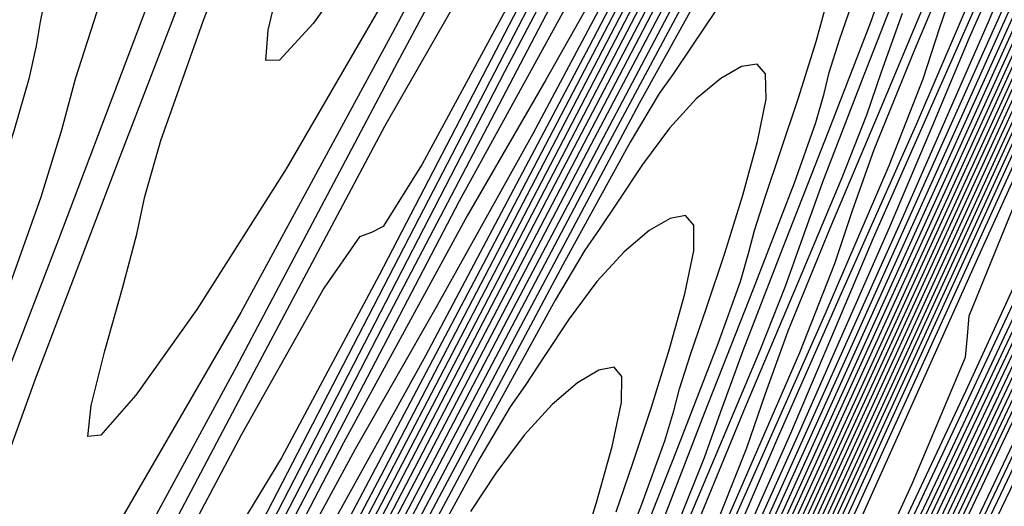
# Model space of a CAD drawing. Extents: x 3249832 to 3255657, y 13789405 to 13793316.
# Tile 27 of 256: x 3251548.91 to 3251558.3, y 13792383.35 to 13792387.99. Entities that reach past the tile are written whole.
import ezdxf

# ---------------------------------------------------------------- set-up
doc = ezdxf.new("R2010")
doc.units = 0
doc.header["$LTSCALE"] = 100
doc.header["$MEASUREMENT"] = 0
for name, color, linetype in [('GRATIO_03231_CON', 1, 'CONTINUOUS'), ('GRATIO_0323_ICON', 1, 'CONTINUOUS'), ('TARGETS_EAST', 7, 'CONTINUOUS')]:
    doc.layers.add(name, color=color, linetype=linetype)

# ---------------------------------------------------------------- blocks, each defined once
blk = doc.blocks.new('Gratio_032316_contours')
at = {"layer": 'GRATIO_03231_CON', "color": 1, "linetype": 'Continuous', "flags": 128}
for points in [[(3251545.9944, 13792358.0023), (3251546.2384, 13792358.5322), (3251547.9773, 13792362.2108), (3251552.7058, 13792372.1867), (3251561.1698, 13792390.0395), (3251571.1177, 13792411.073), (3251579.5492, 13792429.0222), (3251584.2105, 13792439.1765)], [(3251545.9544, 13792358.0215), (3251546.1841, 13792358.5213), (3251547.823, 13792361.9892), (3251552.2802, 13792371.3932), (3251560.2587, 13792388.2224), (3251569.6362, 13792408.0499), (3251577.5843, 13792424.9698), (3251581.9783, 13792434.542), (3251583.5096, 13792438.1886), (3251583.5736, 13792438.7974), (3251583.3574, 13792438.819), (3251583.2166, 13792438.9531), (3251583.2983, 13792439.4624), (3251583.6931, 13792440.5044), (3251584.264, 13792441.8178)], [(3251545.9144, 13792358.0407), (3251546.1298, 13792358.5103), (3251547.6687, 13792361.7675), (3251551.8546, 13792370.5996), (3251559.3476, 13792386.4053), (3251568.1547, 13792405.0268), (3251575.6193, 13792420.9175), (3251579.746, 13792429.9074), (3251581.1842, 13792433.3322), (3251581.2443, 13792433.9041), (3251581.0491, 13792433.9413), (3251580.9714, 13792434.1864), (3251581.1962, 13792434.9882), (3251581.8337, 13792436.5491), (3251582.6928, 13792438.4879), (3251583.5073, 13792440.2773), (3251584.0666, 13792441.5067)], [(3251545.8744, 13792358.0599), (3251546.0755, 13792358.4994), (3251547.5144, 13792361.5458), (3251551.4289, 13792369.8061), (3251558.4366, 13792384.5882), (3251566.6732, 13792402.0037), (3251573.6543, 13792416.8652)], [(3251545.7944, 13792358.0983), (3251545.9669, 13792358.4775), (3251547.2058, 13792361.1025), (3251550.5777, 13792368.2191), (3251556.6144, 13792380.954), (3251563.7102, 13792395.9574), (3251569.7243, 13792408.7606), (3251573.0493, 13792416.0038)], [(3251545.7539, 13792358.1177), (3251545.9122, 13792358.4667), (3251547.0513, 13792360.8809), (3251550.152, 13792367.4256), (3251555.7034, 13792379.1369), (3251562.2286, 13792392.9343), (3251567.7594, 13792404.7083), (3251570.817, 13792411.3692), (3251571.8826, 13792413.9068)], [(3251545.7127, 13792358.1375), (3251545.8571, 13792358.4562), (3251546.8966, 13792360.6595), (3251549.7261, 13792366.6322), (3251554.7922, 13792377.3199), (3251560.7471, 13792389.9112), (3251565.7944, 13792400.656), (3251568.5847, 13792406.7347), (3251569.5572, 13792409.0504), (3251569.5978, 13792409.4371), (3251569.5073, 13792409.5529), (3251569.7453, 13792410.3531), (3251570.6859, 13792412.6171), (3251572.5364, 13792416.7726)], [(3251545.6714, 13792358.1573), (3251545.8019, 13792358.4456), (3251546.7418, 13792360.4381), (3251549.3003, 13792365.8388), (3251553.8811, 13792375.5028), (3251559.2656, 13792386.8881), (3251563.8294, 13792396.6037), (3251566.3525, 13792402.1001), (3251567.2318, 13792404.194), (3251567.2685, 13792404.5437), (3251567.199, 13792404.6752), (3251567.5001, 13792405.5864), (3251568.5838, 13792408.1429), (3251570.677, 13792412.8173), (3251573.2651, 13792418.509)], [(3251545.5889, 13792358.1969), (3251545.6916, 13792358.4246), (3251546.4322, 13792359.9952), (3251548.4486, 13792364.252), (3251552.0589, 13792371.8687), (3251556.3025, 13792380.8419), (3251559.8994, 13792388.4991), (3251561.888, 13792392.831), (3251562.581, 13792394.4813), (3251562.6099, 13792394.7569), (3251562.5823, 13792394.9198), (3251563.0097, 13792396.053), (3251564.3797, 13792399.1945), (3251566.9581, 13792404.9067), (3251570.1226, 13792411.8493), (3251573.029, 13792418.2066)], [(3251545.5476, 13792358.2167), (3251545.5473, 13792358.2176), (3251545.5467, 13792358.2187), (3251545.5455, 13792358.2202), (3251545.6355, 13792358.416), (3251546.2771, 13792359.7748), (3251548.0226, 13792363.459), (3251551.1477, 13792370.0517), (3251554.821, 13792377.8188), (3251557.9345, 13792384.4468), (3251559.6557, 13792388.1965), (3251560.2556, 13792389.625), (3251560.2806, 13792389.8635), (3251560.2739, 13792390.0421), (3251560.7644, 13792391.2863), (3251562.2776, 13792394.7203), (3251565.0986, 13792400.9514), (3251568.5513, 13792408.5195), (3251571.7193, 13792415.4477)], [(3251545.5063, 13792358.2369), (3251545.5059, 13792358.2378), (3251545.5053, 13792358.2389), (3251545.5043, 13792358.2403), (3251545.5803, 13792358.4058), (3251546.1223, 13792359.5536), (3251547.5967, 13792362.6657), (3251550.2366, 13792368.2347), (3251553.3395, 13792374.7957), (3251555.9695, 13792380.3945), (3251557.4235, 13792383.5619), (3251557.9302, 13792384.7686), (3251557.9513, 13792384.9701), (3251557.9656, 13792385.1645), (3251558.5192, 13792386.5197), (3251560.1756, 13792390.2461), (3251563.2392, 13792396.996), (3251566.9801, 13792405.1896), (3251570.4095, 13792412.6889), (3251572.756, 13792417.8298)], [(3251545.4647, 13792358.2577), (3251545.5259, 13792358.3938), (3251545.9678, 13792359.3315), (3251547.171, 13792361.872), (3251549.3255, 13792366.4175), (3251551.858, 13792371.7726), (3251554.0045, 13792376.3422), (3251555.1912, 13792378.9274), (3251555.6048, 13792379.9122), (3251555.6221, 13792380.0767), (3251555.6572, 13792380.2868), (3251556.274, 13792381.753), (3251558.0735, 13792385.7719), (3251561.3797, 13792393.0407), (3251565.4088, 13792401.8598), (3251569.0997, 13792409.93), (3251571.6249, 13792415.4621)], [(3251545.3815, 13792358.2993), (3251545.4151, 13792358.3741), (3251545.658, 13792358.8894), (3251546.3192, 13792360.2855), (3251547.5032, 13792362.7835), (3251548.8949, 13792365.7264), (3251550.0745, 13792368.2376), (3251550.7267, 13792369.6583), (3251550.954, 13792370.1995), (3251550.9635, 13792370.2899), (3251551.0405, 13792370.5314), (3251551.7836, 13792372.2196), (3251553.8694, 13792376.8234), (3251557.6608, 13792385.1301), (3251562.2663, 13792395.2002), (3251566.4801, 13792404.4124), (3251569.3628, 13792410.7267), (3251571.0376, 13792414.4275)], [(3251545.3399, 13792358.3201), (3251545.3597, 13792358.3642), (3251545.5031, 13792358.6683), (3251545.8933, 13792359.4923), (3251546.592, 13792360.9665), (3251547.4134, 13792362.7033), (3251548.1096, 13792364.1853), (3251548.4944, 13792365.0238), (3251548.6286, 13792365.3432), (3251548.6342, 13792365.3965), (3251548.7322, 13792365.6537), (3251549.5384, 13792367.4529), (3251551.7673, 13792372.3492), (3251555.8014, 13792381.1748), (3251560.695, 13792391.8703), (3251565.1704, 13792401.6535), (3251568.2317, 13792408.359), (3251570.0111, 13792412.2885), (3251570.9225, 13792414.3608)], [(3251545.2983, 13792358.3408), (3251545.6311, 13792359.0431), (3251545.9258, 13792359.6666), (3251546.1447, 13792360.1329), (3251546.2622, 13792360.3892), (3251546.3032, 13792360.4868), (3251546.3049, 13792360.5031), (3251546.4238, 13792360.776), (3251547.2932, 13792362.6863), (3251549.6652, 13792367.875), (3251553.9419, 13792377.2195), (3251559.1237, 13792388.5405), (3251563.8606, 13792398.8947), (3251567.1007, 13792405.9913), (3251568.9847, 13792410.1496), (3251569.9514, 13792412.3414), (3251570.4039, 13792413.4525)], [(3251552.2683, 13792388.7226), (3251551.7118, 13792387.9522), (3251551.3896, 13792387.6), (3251551.2615, 13792387.5994), (3251551.2816, 13792387.8871), (3251551.4009, 13792388.3847)], [(3251545.2573, 13792358.3604), (3251545.2583, 13792358.36), (3251545.259, 13792358.3597), (3251545.2595, 13792358.3596), (3251545.3838, 13792358.631), (3251546.2535, 13792360.5308), (3251548.6145, 13792365.6873), (3251552.8665, 13792374.9735), (3251558.0252, 13792386.2426), (3251562.7599, 13792396.5926), (3251566.0316, 13792403.7589), (3251567.9659, 13792408.0276), (3251568.9802, 13792410.322), (3251569.4613, 13792411.492), (3251569.6753, 13792412.0929), (3251569.8579, 13792412.6061), (3251570.1813, 13792413.3892), (3251570.5632, 13792414.3025)], [(3251552.5851, 13792388.5162), (3251551.4537, 13792386.5654), (3251550.6022, 13792385.2251), (3251550.0198, 13792384.4068), (3251549.6887, 13792384.026), (3251549.5642, 13792384.0149), (3251549.5946, 13792384.3098), (3251549.7258, 13792384.8301), (3251549.893, 13792385.4286), (3251550.0291, 13792385.9409), (3251550.1069, 13792386.3012), (3251550.26, 13792386.8364), (3251550.6625, 13792387.9716), (3251551.4116, 13792389.947)], [(3251545.1762, 13792358.3976), (3251545.1806, 13792358.3959), (3251545.1842, 13792358.3945), (3251545.1863, 13792358.3937), (3251545.2969, 13792358.6349), (3251546.0687, 13792360.3232), (3251548.1651, 13792364.9047), (3251551.9478, 13792373.1677), (3251556.571, 13792383.2686), (3251560.8874, 13792392.7061), (3251563.9908, 13792399.5069), (3251565.9407, 13792403.8101), (3251567.0379, 13792406.2832), (3251567.5761, 13792407.5712), (3251567.8205, 13792408.2297), (3251568.029, 13792408.7923), (3251568.3905, 13792409.6547), (3251568.817, 13792410.662), (3251569.1512, 13792411.5217), (3251569.2856, 13792412.0302), (3251569.3118, 13792412.3401), (3251569.3709, 13792412.693), (3251569.5628, 13792413.2587), (3251569.8207, 13792413.9196)], [(3251553.7587, 13792389.9031), (3251552.513, 13792387.5746), (3251550.9775, 13792384.6734), (3251549.458, 13792381.8724), (3251548.2077, 13792379.7153), (3251547.27, 13792378.2301), (3251546.6358, 13792377.316), (3251546.287, 13792376.8782), (3251546.1696, 13792376.846), (3251546.2205, 13792377.1552), (3251546.3756, 13792377.721), (3251546.5666, 13792378.3774), (3251546.7244, 13792378.9382), (3251546.8225, 13792379.3271), (3251547.0062, 13792379.9079), (3251547.4635, 13792381.154), (3251548.2994, 13792383.3338), (3251549.2862, 13792385.8934), (3251550.1132, 13792388.0737)], [(3251545.1357, 13792358.4161), (3251545.1417, 13792358.4138), (3251545.1468, 13792358.4118), (3251545.1497, 13792358.4108), (3251545.2535, 13792358.6369), (3251545.9763, 13792360.2194), (3251547.9404, 13792364.5135), (3251551.4884, 13792372.2648), (3251555.8439, 13792381.7816), (3251559.9511, 13792390.7628)], [(3251553.1524, 13792388.2974), (3251552.393, 13792386.9678), (3251551.093, 13792384.5258), (3251549.4862, 13792381.4853), (3251547.8945, 13792378.5505), (3251546.5847, 13792376.2902), (3251545.6039, 13792374.7326), (3251544.9438, 13792373.7706), (3251544.5861, 13792373.3042), (3251544.4723, 13792373.2616), (3251544.5334, 13792373.5779), (3251544.7005, 13792374.1664), (3251544.9034, 13792374.8518), (3251545.072, 13792375.4368), (3251545.1803, 13792375.8401), (3251545.3793, 13792376.4436), (3251545.8641, 13792377.7453), (3251546.7433, 13792380.0272), (3251547.7799, 13792382.7082), (3251548.6501, 13792384.9914), (3251549.12, 13792386.2998), (3251549.3142, 13792386.9359), (3251549.447, 13792387.4222), (3251549.6811, 13792388.1548)], [(3251545.0951, 13792358.4347), (3251545.1029, 13792358.4317), (3251545.1093, 13792358.4292), (3251545.1131, 13792358.4279), (3251545.21, 13792358.6389), (3251545.8839, 13792360.1156), (3251547.7157, 13792364.1222), (3251551.029, 13792371.3619), (3251555.1168, 13792380.2946), (3251559.0148, 13792388.8196)], [(3251553.6493, 13792388.2761), (3251552.7518, 13792386.6107), (3251552.3801, 13792386.015), (3251552.2667, 13792385.9568), (3251552.1527, 13792385.9168), (3251551.8121, 13792385.427), (3251551.0272, 13792384.0326), (3251549.673, 13792381.4769), (3251547.9948, 13792378.2971), (3251546.3309, 13792375.2285), (3251544.9618, 13792372.8651), (3251543.9378, 13792371.2351)], [(3251543.7524, 13792372.9793), (3251544.2646, 13792374.3365), (3251545.1872, 13792376.7206), (3251546.2735, 13792379.523), (3251547.1871, 13792381.9091), (3251547.6843, 13792383.2746), (3251547.8944, 13792383.9366), (3251548.0391, 13792384.4424), (3251548.2872, 13792385.207), (3251548.593, 13792386.1152), (3251548.8575, 13792386.9194), (3251549.0075, 13792387.4362), (3251549.0733, 13792387.7392), (3251549.1112, 13792387.9665), (3251549.1628, 13792388.2233)], [(3251545.0546, 13792358.4533), (3251545.0641, 13792358.4496), (3251545.0719, 13792358.4466), (3251545.0765, 13792358.445), (3251545.1665, 13792358.6409), (3251545.7915, 13792360.0119), (3251547.491, 13792363.731), (3251550.5696, 13792370.4589), (3251554.3897, 13792378.8076), (3251558.0785, 13792386.8763), (3251560.9296, 13792393.1288)], [(3251553.9642, 13792388.6832), (3251552.3407, 13792385.5515), (3251551.4102, 13792383.8109), (3251551.0309, 13792383.1856), (3251550.9232, 13792383.1201), (3251550.8161, 13792383.0729), (3251550.4719, 13792382.5565), (3251549.6615, 13792381.0973), (3251548.253, 13792378.4281), (3251546.5035, 13792375.109), (3251544.7674, 13792371.9066), (3251543.3388, 13792369.4401)], [(3251544.989, 13792358.4844), (3251544.9968, 13792358.4813), (3251545.003, 13792358.479), (3251545.0059, 13792358.4781), (3251545.0804, 13792358.6445), (3251545.6067, 13792359.8042), (3251547.0416, 13792362.9484), (3251549.6508, 13792368.6531), (3251552.9355, 13792375.8335), (3251556.2059, 13792382.9898), (3251558.8888, 13792388.8767)], [(3251555.3111, 13792390.8656), (3251553.5372, 13792387.4902), (3251551.4757, 13792383.4985), (3251549.7234, 13792380.1024), (3251548.727, 13792378.2114), (3251548.3326, 13792377.5267), (3251548.2363, 13792377.4467), (3251548.1428, 13792377.3851), (3251547.7914, 13792376.8156), (3251546.93, 13792375.2267), (3251545.4233, 13792372.3456), (3251543.6031, 13792368.854), (3251541.9179, 13792365.6722), (3251540.7218, 13792363.5142), (3251539.9919, 13792362.2679), (3251539.6111, 13792361.6151), (3251539.4686, 13792361.275), (3251539.4807, 13792361.1182), (3251539.57, 13792361.053)], [(3251544.9579, 13792358.4992), (3251544.9644, 13792358.4967), (3251544.9692, 13792358.495), (3251544.9709, 13792358.4946), (3251545.0374, 13792358.6463), (3251545.5144, 13792359.7004), (3251546.8169, 13792362.5572), (3251549.1914, 13792367.7502), (3251552.2084, 13792374.3465), (3251555.2696, 13792381.0466), (3251557.8684, 13792386.7507), (3251559.8649, 13792391.1578)], [(3251554.2082, 13792388.5617), (3251552.3699, 13792385.0533), (3251550.2315, 13792380.9062), (3251548.4148, 13792377.3778), (3251547.3854, 13792375.4117), (3251546.9835, 13792374.6972), (3251546.8929, 13792374.61), (3251546.8079, 13792374.5445), (3251546.4646, 13792373.9714), (3251545.6097, 13792372.38), (3251544.1179, 13792369.5143), (3251542.3765, 13792366.1363), (3251540.9012, 13792363.2626), (3251540.078, 13792361.6561), (3251539.7758, 13792361.0635), (3251539.7341, 13792360.978)], [(3251544.9269, 13792358.5141), (3251544.9319, 13792358.5122), (3251544.9354, 13792358.5109), (3251544.9359, 13792358.5111), (3251544.9944, 13792358.6481), (3251545.422, 13792359.5966), (3251546.5923, 13792362.1659), (3251548.732, 13792366.8473), (3251551.4813, 13792372.8595), (3251554.3333, 13792379.1033), (3251556.848, 13792384.6246), (3251558.8523, 13792389.0491)], [(3251554.2476, 13792388.3407), (3251553.1052, 13792386.2578), (3251551.2026, 13792382.6163), (3251548.9872, 13792378.3139), (3251547.1061, 13792374.6532), (3251546.0438, 13792372.6119), (3251545.6343, 13792371.8677), (3251545.5494, 13792371.7732), (3251545.4818, 13792371.7212), (3251545.2086, 13792371.265), (3251544.5281, 13792369.9984), (3251543.3408, 13792367.7174), (3251541.9554, 13792365.0286), (3251540.7825, 13792362.7407), (3251540.13, 13792361.4606), (3251539.8931, 13792360.9869), (3251539.8644, 13792360.9161), (3251539.8708, 13792360.912), (3251539.8775, 13792360.9075), (3251539.8844, 13792360.9028)], [(3251544.8958, 13792358.529), (3251544.8994, 13792358.5276), (3251544.9016, 13792358.5269), (3251544.9009, 13792358.5275), (3251544.9514, 13792358.6499), (3251545.3296, 13792359.4928), (3251546.3676, 13792361.7747), (3251548.2726, 13792365.9443), (3251550.7542, 13792371.3725), (3251553.397, 13792377.1601), (3251555.8276, 13792382.4986), (3251557.8397, 13792386.9404), (3251559.2687, 13792390.1281)], [(3251554.8319, 13792389.0129), (3251553.9313, 13792387.4137), (3251553.1791, 13792386.1162), (3251552.0023, 13792383.9539), (3251550.0354, 13792380.1793), (3251547.743, 13792375.7215), (3251545.7975, 13792371.9286), (3251544.7021, 13792369.8122), (3251544.2852, 13792369.0383), (3251544.206, 13792368.9365), (3251544.1557, 13792368.8978), (3251543.9525, 13792368.5586), (3251543.4465, 13792367.6167), (3251542.5638, 13792365.9206), (3251541.5344, 13792363.9207), (3251540.6644, 13792362.2183), (3251540.1829, 13792361.2644), (3251540.0111, 13792360.9099), (3251539.9931, 13792360.8554), (3251539.9993, 13792360.8517), (3251540.0041, 13792360.8486), (3251540.0082, 13792360.8458)], [(3251544.8336, 13792358.5587), (3251544.8345, 13792358.5584), (3251544.834, 13792358.5588), (3251544.8309, 13792358.5605), (3251544.8654, 13792358.6535), (3251545.1449, 13792359.2852), (3251545.9182, 13792360.9921), (3251547.3539, 13792364.1385), (3251549.3, 13792368.3984), (3251551.5244, 13792373.2736), (3251553.7868, 13792378.2465), (3251555.8144, 13792382.7229), (3251557.3264, 13792386.0894), (3251558.1501, 13792387.9668), (3251558.5465, 13792388.9137)], [(3251556.3025, 13792391.4863), (3251554.3436, 13792387.7331), (3251552.782, 13792384.7839), (3251551.8317, 13792383.0652), (3251551.0422, 13792381.6671), (3251549.7964, 13792379.346), (3251547.7006, 13792375.3054), (3251545.2533, 13792370.5375), (3251543.1758, 13792366.4815), (3251542.0012, 13792364.2018), (3251541.5081, 13792363.2623), (3251541.2864, 13792362.8522), (3251541.0104, 13792362.3267), (3251540.6905, 13792361.7061), (3251540.4215, 13792361.1773), (3251540.2741, 13792360.8801), (3251540.2237, 13792360.7685), (3251540.2218, 13792360.7497)], [(3251544.7993, 13792358.5751), (3251544.8226, 13792358.6552), (3251545.0519, 13792359.1817), (3251545.6931, 13792360.6011), (3251546.8944, 13792363.2356), (3251548.5729, 13792366.9114), (3251550.5881, 13792371.3303), (3251552.7664, 13792376.1205), (3251554.8018, 13792380.6142), (3251556.3552, 13792384.07), (3251557.2075, 13792386.0064), (3251557.6191, 13792386.9821), (3251557.9703, 13792387.8159), (3251558.5413, 13792389.1149)], [(3251555.3865, 13792389.5911), (3251553.3657, 13792385.716), (3251551.757, 13792382.6694), (3251550.7828, 13792380.8926), (3251549.9807, 13792379.4564), (3251548.7173, 13792377.0887), (3251546.5873, 13792372.9737), (3251544.0993, 13792368.119), (3251541.9903, 13792363.988), (3251540.8125, 13792361.6789), (3251540.3788, 13792360.828), (3251540.3171, 13792360.7063)], [(3251544.7547, 13792358.5964), (3251544.7733, 13792358.6602), (3251544.956, 13792359.0797), (3251545.4669, 13792360.2106), (3251546.4345, 13792362.3329), (3251547.8457, 13792365.4244), (3251549.6518, 13792369.3871), (3251551.746, 13792373.9944), (3251553.7892, 13792378.5055), (3251555.3841, 13792382.0506), (3251556.2649, 13792384.0459), (3251556.6917, 13792385.0505), (3251557.0558, 13792385.909), (3251557.6459, 13792387.2476), (3251558.3396, 13792388.8189)], [(3251556.5731, 13792391.7377), (3251554.4705, 13792387.6958), (3251552.3878, 13792383.699), (3251550.732, 13792380.5549), (3251549.7418, 13792378.7356), (3251548.9827, 13792377.37), (3251547.8522, 13792375.2511), (3251545.9574, 13792371.5903), (3251543.7444, 13792367.271), (3251541.8692, 13792363.5951), (3251540.8234, 13792361.5391), (3251540.4402, 13792360.7798), (3251540.3883, 13792360.6688)], [(3251544.7102, 13792358.6178), (3251544.724, 13792358.6653), (3251544.8601, 13792358.9778), (3251545.2406, 13792359.8201), (3251545.9747, 13792361.4303), (3251547.1186, 13792363.9374), (3251548.7155, 13792367.4439), (3251550.7256, 13792371.8684), (3251552.7765, 13792376.3967), (3251554.4129, 13792380.0312), (3251555.3223, 13792382.0855), (3251555.7643, 13792383.1189), (3251556.1414, 13792384.002), (3251556.7506, 13792385.3804), (3251557.4665, 13792386.9987), (3251558.0585, 13792388.3765)], [(3251555.7206, 13792389.9649), (3251553.5545, 13792385.8006), (3251551.4099, 13792381.682), (3251549.707, 13792378.4404), (3251548.7008, 13792376.5786), (3251547.9848, 13792375.2836), (3251546.9872, 13792373.4135), (3251545.3275, 13792370.2068), (3251543.3895, 13792366.423), (3251541.7482, 13792363.2021), (3251540.8343, 13792361.3993), (3251540.5016, 13792360.7315), (3251540.4594, 13792360.6313)], [(3251544.621, 13792358.6604), (3251544.6254, 13792358.6754), (3251544.6682, 13792358.7738), (3251544.7881, 13792359.0392), (3251545.055, 13792359.6249), (3251545.6643, 13792360.9635), (3251546.8429, 13792363.5574), (3251548.6848, 13792367.6163), (3251550.7513, 13792372.1793), (3251552.4706, 13792375.9924), (3251553.4371, 13792378.1646), (3251553.9095, 13792379.2557), (3251554.3125, 13792380.1881), (3251554.9598, 13792381.6458), (3251555.7203, 13792383.3581), (3251556.3519, 13792384.8157), (3251556.6868, 13792385.664), (3251556.8549, 13792386.1687), (3251557.0607, 13792386.7501), (3251557.4481, 13792387.7034), (3251557.9199, 13792388.8228)], [(3251555.9568, 13792390.1348), (3251554.0156, 13792386.4194), (3251551.7225, 13792382.0102), (3251549.4541, 13792377.6479), (3251547.6571, 13792374.2114), (3251546.6188, 13792372.2646), (3251545.9888, 13792371.1109), (3251545.2571, 13792369.7383), (3251544.0676, 13792367.44), (3251542.6788, 13792364.7279), (3251541.5031, 13792362.4189), (3251540.8491, 13792361.1258), (3251540.6114, 13792360.6465), (3251540.5808, 13792360.5748), (3251540.5833, 13792360.5723), (3251540.5844, 13792360.5708), (3251540.5849, 13792360.5698)], [(3251544.5764, 13792358.6816), (3251547.3039, 13792364.6954), (3251549.7203, 13792370.0299), (3251551.5143, 13792374.0058), (3251552.4989, 13792376.2139), (3251552.9826, 13792377.3253), (3251553.3981, 13792378.2812), (3251554.0644, 13792379.7786), (3251554.8472, 13792381.5379), (3251555.4986, 13792383.0353), (3251555.8469, 13792383.9063), (3251556.0245, 13792384.424), (3251556.24, 13792385.0206), (3251556.6405, 13792385.9998), (3251557.1265, 13792387.1497), (3251557.5371, 13792388.1299)], [(3251555.1581, 13792388.4652), (3251553.1631, 13792384.6466), (3251550.8065, 13792380.115), (3251548.4762, 13792375.6308), (3251546.6321, 13792372.0969), (3251545.5778, 13792370.1076), (3251544.9908, 13792369.0245), (3251544.3921, 13792367.9007), (3251543.4376, 13792366.0566), (3251542.3233, 13792363.8805), (3251541.38, 13792362.0278), (3251540.8552, 13792360.9903), (3251540.6645, 13792360.6056), (3251540.6401, 13792360.5478), (3251540.6423, 13792360.5452), (3251540.6435, 13792360.5433), (3251540.6443, 13792360.5417)], [(3251544.5319, 13792358.7019), (3251544.5772, 13792358.8039), (3251544.8985, 13792359.5142), (3251545.7719, 13792361.4408), (3251547.3349, 13792364.8882), (3251549.172, 13792368.9449), (3251550.729, 13792372.396), (3251551.6114, 13792374.3748), (3251552.0621, 13792375.4089), (3251552.4836, 13792376.3742), (3251553.169, 13792377.9113), (3251553.9741, 13792379.7176), (3251554.6453, 13792381.2549), (3251555.0069, 13792382.1486), (3251555.194, 13792382.6792), (3251555.4193, 13792383.2911), (3251555.8328, 13792384.2961), (3251556.3331, 13792385.4766), (3251556.7559, 13792386.4826), (3251556.9894, 13792387.0789), (3251557.1314, 13792387.4886), (3251557.3323, 13792388.0496)], [(3251555.9352, 13792389.7872), (3251554.3594, 13792386.7956), (3251552.3106, 13792382.8739), (3251549.8905, 13792378.2197), (3251547.4983, 13792373.6138), (3251545.6071, 13792369.9824), (3251544.5368, 13792367.9507), (3251543.9928, 13792366.9381), (3251543.527, 13792366.0631), (3251542.8077, 13792364.6732), (3251541.9678, 13792363.0331), (3251541.2568, 13792361.6367), (3251540.8614, 13792360.8547), (3251540.7177, 13792360.5647), (3251540.6994, 13792360.5209), (3251540.7012, 13792360.5185), (3251540.7024, 13792360.5163), (3251540.7033, 13792360.5144)], [(3251544.4874, 13792358.7221), (3251544.5266, 13792358.8127), (3251544.809, 13792359.4389), (3251545.5777, 13792361.1364), (3251546.9542, 13792364.1731), (3251548.5722, 13792367.7465), (3251549.9436, 13792370.7862), (3251550.7238, 13792372.5357), (3251551.1416, 13792373.4924), (3251551.5692, 13792374.4673), (3251552.2736, 13792376.0441), (3251553.101, 13792377.8974), (3251553.792, 13792379.4745), (3251554.167, 13792380.3908), (3251554.3635, 13792380.9345), (3251554.5986, 13792381.5616), (3251555.0252, 13792382.5924), (3251555.5397, 13792383.8034), (3251555.9746, 13792384.8353), (3251556.216, 13792385.4464), (3251556.3638, 13792385.8659), (3251556.5718, 13792386.4407), (3251556.9439, 13792387.4041), (3251557.3862, 13792388.5343)], [(3251555.1777, 13792388.1966), (3251553.5608, 13792385.1259), (3251551.4581, 13792381.1011), (3251548.9746, 13792376.3245), (3251546.5204, 13792371.5968), (3251544.5821, 13792367.8679), (3251543.4958, 13792365.7937), (3251542.9948, 13792364.8517), (3251542.662, 13792364.2255), (3251542.1777, 13792363.2898), (3251541.6123, 13792362.1857), (3251541.1337, 13792361.2456), (3251540.8674, 13792360.7192), (3251540.7707, 13792360.5239), (3251540.7584, 13792360.4944), (3251540.7596, 13792360.4928), (3251540.7604, 13792360.4914), (3251540.761, 13792360.4901)], [(3251552.0855, 13792375.9137), (3251552.4872, 13792376.8753), (3251552.7026, 13792377.445), (3251552.9573, 13792378.1025), (3251553.4099, 13792379.185), (3251553.9529, 13792380.4572), (3251554.4122, 13792381.5408), (3251554.6693, 13792382.1814), (3251554.8287, 13792382.6204), (3251555.0507, 13792383.223), (3251555.4438, 13792384.2346), (3251555.9101, 13792385.4219), (3251556.3002, 13792386.4318), (3251556.5057, 13792387.0081), (3251556.5838, 13792387.2825), (3251556.6328, 13792387.4835), (3251556.7309, 13792387.795), (3251556.8748, 13792388.2205)], [(3251555.4487, 13792388.3267), (3251554.8209, 13792387.1874), (3251553.6628, 13792385.0156), (3251551.9634, 13792381.7867), (3251549.7531, 13792377.5556), (3251547.1426, 13792372.5341), (3251544.5646, 13792367.5627), (3251542.5322, 13792363.6389), (3251541.4138, 13792361.4797), (3251540.9988, 13792360.6789), (3251540.9319, 13792360.5502), (3251540.9175, 13792360.5221), (3251540.8982, 13792360.4842), (3251540.8765, 13792360.4415)], [(3251551.8722, 13792375.7002), (3251552.1366, 13792376.373), (3251552.6022, 13792377.4813), (3251553.1595, 13792378.7841), (3251553.6309, 13792379.8935), (3251553.8959, 13792380.5489), (3251554.0611, 13792380.9977), (3251554.2901, 13792381.6141), (3251554.6937, 13792382.6498), (3251555.1721, 13792383.8657), (3251555.5727, 13792384.8998), (3251555.785, 13792385.4897), (3251555.8671, 13792385.7703), (3251555.9192, 13792385.9759), (3251556.0206, 13792386.2947), (3251556.1683, 13792386.7304), (3251556.3386, 13792387.2408), (3251556.5066, 13792387.7791), (3251556.6435, 13792388.2806)], [(3251555.55, 13792388.0759), (3251555.3229, 13792387.735), (3251555.1479, 13792387.4727), (3251555.0115, 13792387.2834), (3251554.7333, 13792386.8201), (3251554.0912, 13792385.651), (3251552.9118, 13792383.4377), (3251551.2167, 13792380.2174), (3251549.076, 13792376.1213), (3251546.6229, 13792371.4038), (3251544.2421, 13792366.8127), (3251542.3814, 13792363.2194), (3251541.3602, 13792361.2461), (3251540.9844, 13792360.5188), (3251540.9311, 13792360.4144)], [(3251554.4341, 13792382.3095), (3251554.8452, 13792383.3679), (3251555.0643, 13792383.9714), (3251555.1505, 13792384.2582), (3251555.2055, 13792384.4683), (3251555.3103, 13792384.7944), (3251555.4619, 13792385.2404), (3251555.6363, 13792385.7628), (3251555.8084, 13792386.3137), (3251555.9494, 13792386.8266), (3251556.0294, 13792387.2304), (3251556.0257, 13792387.471), (3251555.944, 13792387.5636), (3251555.797, 13792387.5402), (3251555.5983, 13792387.4277), (3251555.3634, 13792387.2318), (3251555.1082, 13792386.9529), (3251554.8511, 13792386.605), (3251554.6188, 13792386.2556), (3251554.4402, 13792385.986), (3251554.3015, 13792385.7901), (3251554.0178, 13792385.3135), (3251553.3614, 13792384.1145), (3251552.1612, 13792381.8605)], [(3251554.6, 13792383.2941), (3251554.7555, 13792383.7503), (3251554.9339, 13792384.2848), (3251555.1102, 13792384.8484), (3251555.2554, 13792385.3727), (3251555.3398, 13792385.7843), (3251555.3405, 13792386.0279), (3251555.2622, 13792386.1196), (3251555.1164, 13792386.093), (3251554.9157, 13792385.9765), (3251554.6762, 13792385.7755), (3251554.4153, 13792385.4901), (3251554.1523, 13792385.1341), (3251553.9148, 13792384.7762), (3251553.7326, 13792384.4993), (3251553.5916, 13792384.2969), (3251553.3023, 13792383.8069), (3251552.6316, 13792382.5781)]]:
    blk.add_lwpolyline(points, dxfattribs=at)
at = {"layer": 'GRATIO_03231_CON', "color": 5, "linetype": 'Continuous', "flags": 128}
for points in [[(3251546.0716, 13792357.9671), (3251546.296, 13792358.4528), (3251547.892, 13792361.8276), (3251552.231, 13792370.9805), (3251559.998, 13792387.341), (3251569.131, 13792406.5), (3251576.8816, 13792422.5889), (3251581.1932, 13792431.2314), (3251582.7764, 13792434.0208), (3251583.0338, 13792434.0425), (3251583.1536, 13792433.902), (3251583.4661, 13792434.2851), (3251584.0873, 13792435.3973)], [(3251546.1095, 13792357.9502), (3251546.295, 13792358.3516), (3251547.6139, 13792361.1405), (3251551.1996, 13792368.7044), (3251557.6181, 13792382.2245), (3251565.1656, 13792398.0573), (3251571.5706, 13792411.353), (3251575.1336, 13792418.4951), (3251576.4419, 13792420.8002), (3251576.6547, 13792420.8181), (3251576.7842, 13792420.764), (3251577.2559, 13792421.5143), (3251578.3487, 13792423.6106), (3251580.2024, 13792427.3131), (3251582.401, 13792431.7555), (3251584.3895, 13792435.7899)], [(3251546.1474, 13792357.9334), (3251546.2939, 13792358.2504), (3251547.3357, 13792360.4534), (3251550.1682, 13792366.4282), (3251555.2383, 13792377.108), (3251561.2001, 13792389.6146), (3251566.2595, 13792400.1171), (3251569.074, 13792405.7587), (3251570.1075, 13792407.5795), (3251570.2755, 13792407.5937), (3251570.4147, 13792407.6259), (3251571.0457, 13792408.7434), (3251572.6102, 13792411.8239), (3251575.3364, 13792417.3122), (3251578.5994, 13792423.9215), (3251581.5609, 13792429.932), (3251583.5716, 13792434.0071), (3251584.739, 13792436.342)], [(3251546.1853, 13792357.9165), (3251546.2929, 13792358.1493), (3251547.0576, 13792359.7663), (3251549.1367, 13792364.1521), (3251552.8584, 13792371.9915), (3251557.2346, 13792381.1719), (3251560.9485, 13792388.8811), (3251563.0144, 13792393.0224), (3251563.773, 13792394.3589), (3251563.8964, 13792394.3693), (3251564.0453, 13792394.4879), (3251564.8355, 13792395.9726), (3251566.8717, 13792400.0372), (3251570.4704, 13792407.3113), (3251574.7979, 13792416.0875), (3251578.7322, 13792424.0741), (3251581.4039, 13792429.4903), (3251582.952, 13792432.5975), (3251583.7676, 13792434.1681), (3251584.1953, 13792434.8867)]]:
    blk.add_lwpolyline(points, dxfattribs=at)
at = {"layer": 'GRATIO_0323_ICON', "color": 7, "linetype": 'Continuous', "flags": 128}
for points in [[(3251545.8344, 13792358.0791), (3251546.0212, 13792358.4885), (3251547.3601, 13792361.3242), (3251551.0033, 13792369.0126), (3251557.5255, 13792382.7711), (3251565.1917, 13792398.9806), (3251571.6893, 13792412.8129), (3251575.2815, 13792420.6383)], [(3251545.6301, 13792358.1771), (3251545.7468, 13792358.4351), (3251546.587, 13792360.2167), (3251548.8744, 13792365.0454), (3251552.97, 13792373.6857), (3251557.7841, 13792383.865), (3251561.8644, 13792392.5514), (3251564.1202, 13792397.4656), (3251564.9064, 13792399.3377), (3251564.9392, 13792399.6503), (3251564.8906, 13792399.7975), (3251565.2549, 13792400.8197), (3251566.4818, 13792403.6687), (3251568.8175, 13792408.862), (3251571.6939, 13792415.1791)], [(3251545.4231, 13792358.2785), (3251545.4705, 13792358.384), (3251545.8129, 13792359.1104), (3251546.7451, 13792361.0788), (3251548.4143, 13792364.6005), (3251550.3764, 13792368.7495), (3251552.0395, 13792372.2899), (3251552.959, 13792374.2928), (3251553.2794, 13792375.0559), (3251553.2928, 13792375.1833), (3251553.3489, 13792375.4091), (3251554.0288, 13792376.9863), (3251555.9714, 13792381.2977), (3251559.5203, 13792389.0854), (3251563.8375, 13792398.53), (3251567.7899, 13792407.1712), (3251570.4938, 13792413.0944), (3251572.064, 13792416.5664)], [(3251545.2168, 13792358.379), (3251545.2194, 13792358.3779), (3251545.2216, 13792358.3771), (3251545.2229, 13792358.3767), (3251545.3404, 13792358.633), (3251546.1611, 13792360.427), (3251548.3898, 13792365.296), (3251552.4071, 13792374.0706), (3251557.2981, 13792384.7556), (3251561.8237, 13792394.6493), (3251565.0112, 13792401.6329), (3251566.9533, 13792405.9189), (3251568.0091, 13792408.3026), (3251568.5187, 13792409.5316), (3251568.7479, 13792410.1613), (3251568.9435, 13792410.6992), (3251569.2859, 13792411.5219), (3251569.6901, 13792412.4822), (3251570.0045, 13792413.3021), (3251570.1255, 13792413.7879)], [(3251553.9329, 13792390.6234), (3251552.4688, 13792387.8616), (3251551.0216, 13792385.1943), (3251549.8307, 13792383.1403), (3251548.9361, 13792381.7276), (3251548.3278, 13792380.8614), (3251547.9879, 13792380.4521), (3251547.8669, 13792380.4305), (3251547.9075, 13792380.7325), (3251548.0507, 13792381.2756), (3251548.2298, 13792381.903), (3251548.3767, 13792382.4395), (3251548.4647, 13792382.8142), (3251548.6331, 13792383.3721), (3251549.063, 13792384.5628), (3251549.8555, 13792386.6404), (3251550.7926, 13792389.0787)], [(3251545.0201, 13792358.4695), (3251545.0293, 13792358.4659), (3251545.0368, 13792358.4631), (3251545.041, 13792358.4617), (3251545.1234, 13792358.6427), (3251545.6991, 13792359.9081), (3251547.2663, 13792363.3397), (3251550.1102, 13792369.556), (3251553.6626, 13792377.3205), (3251557.1422, 13792384.9331), (3251559.9092, 13792391.0027)], [(3251554.7045, 13792389.9272), (3251552.7199, 13792386.0908), (3251551.0321, 13792382.8269), (3251550.0686, 13792381.0112), (3251549.6818, 13792380.3561), (3251549.5798, 13792380.2834), (3251549.4795, 13792380.229), (3251549.1316, 13792379.6861), (3251548.2957, 13792378.162), (3251546.833, 13792375.3792), (3251545.0122, 13792371.9208), (3251543.2038, 13792368.5847)], [(3251544.8647, 13792358.5438), (3251544.8669, 13792358.543), (3251544.8678, 13792358.5428), (3251544.8659, 13792358.544), (3251544.9084, 13792358.6517), (3251545.2373, 13792359.389), (3251546.1429, 13792361.3834), (3251547.8132, 13792365.0414), (3251550.0271, 13792369.8854), (3251552.4607, 13792375.2168), (3251554.8072, 13792380.3725), (3251556.827, 13792384.8316), (3251558.2975, 13792388.1087)], [(3251555.3215, 13792389.7501), (3251553.8069, 13792386.8984), (3251552.8815, 13792385.2394), (3251552.1107, 13792383.8916), (3251550.8994, 13792381.6499), (3251548.8681, 13792377.7423), (3251546.4988, 13792373.1292), (3251544.4888, 13792369.204), (3251543.3605, 13792367.0124), (3251542.9361, 13792366.2088), (3251542.8626, 13792366.0998), (3251542.8296, 13792366.0744), (3251542.6965, 13792365.8522), (3251542.365, 13792365.2351), (3251541.7867, 13792364.1238), (3251541.1131, 13792362.8131), (3251540.5454, 13792361.6965), (3251540.2342, 13792361.0692), (3251540.1278, 13792360.8336), (3251540.1237, 13792360.7938)], [(3251544.6656, 13792358.6391), (3251544.6747, 13792358.6703), (3251544.7642, 13792358.8758), (3251545.0144, 13792359.4297), (3251545.5148, 13792360.5276), (3251546.3914, 13792362.4504), (3251547.7792, 13792365.5006), (3251549.7052, 13792369.7424), (3251551.7639, 13792374.288), (3251553.4418, 13792378.0118), (3251554.3797, 13792380.125), (3251554.8369, 13792381.1873), (3251555.227, 13792382.0951), (3251555.8552, 13792383.5131), (3251556.5934, 13792385.1784), (3251557.2052, 13792386.5961), (3251557.5267, 13792387.4218), (3251557.6854, 13792387.9135), (3251557.8814, 13792388.4797)], [(3251554.8681, 13792388.1922), (3251552.6385, 13792383.9054), (3251550.432, 13792379.6649), (3251548.682, 13792376.3259), (3251547.6598, 13792374.4216), (3251546.9868, 13792373.1972), (3251546.1221, 13792371.5759), (3251544.6976, 13792368.8234), (3251543.0344, 13792365.5753), (3251541.6263, 13792362.8098), (3251540.8433, 13792361.261), (3251540.5596, 13792360.686), (3251540.5255, 13792360.5979)], [(3251552.2279, 13792376.0771), (3251552.9387, 13792377.6941), (3251553.3271, 13792378.6331), (3251553.5331, 13792379.1897), (3251553.7779, 13792379.8321), (3251554.2175, 13792380.8887), (3251554.7463, 13792382.1303), (3251555.1934, 13792383.1881), (3251555.4426, 13792383.8139), (3251555.5963, 13792384.2431), (3251555.8112, 13792384.8318), (3251556.1938, 13792385.8194), (3251556.6482, 13792386.9781), (3251557.0277, 13792387.9637), (3251557.2264, 13792388.5264)], [(3251555.5507, 13792388.7238), (3251554.4203, 13792386.6061), (3251552.7621, 13792383.4563), (3251550.6056, 13792379.3283), (3251548.0586, 13792374.4293), (3251545.5425, 13792369.5797), (3251543.5571, 13792365.7534), (3251542.4548, 13792363.6367), (3251541.9968, 13792362.7653), (3251541.7969, 13792362.3879), (3251541.5478, 13792361.9064), (3251541.2569, 13792361.3382), (3251541.0107, 13792360.8542), (3251540.8739, 13792360.5829), (3251540.8245, 13792360.4818), (3251540.8188, 13792360.4658)], [(3251554.2316, 13792382.8069), (3251554.4119, 13792383.3831), (3251554.5613, 13792383.9187), (3251554.6501, 13792384.3382), (3251554.6553, 13792384.5848), (3251554.5805, 13792384.6755), (3251554.4358, 13792384.6459), (3251554.233, 13792384.5253), (3251553.9891, 13792384.3193), (3251553.7224, 13792384.0274), (3251553.4534, 13792383.6632), (3251553.2107, 13792383.2969)]]:
    blk.add_lwpolyline(points, dxfattribs=at)

msp = doc.modelspace()

# ---------------------------------------------------------------- block references
at = {"layer": 'TARGETS_EAST'}
msp.add_blockref('Gratio_032316_contours', (0, 0), dxfattribs=at)

doc.saveas('drawing.dxf')
